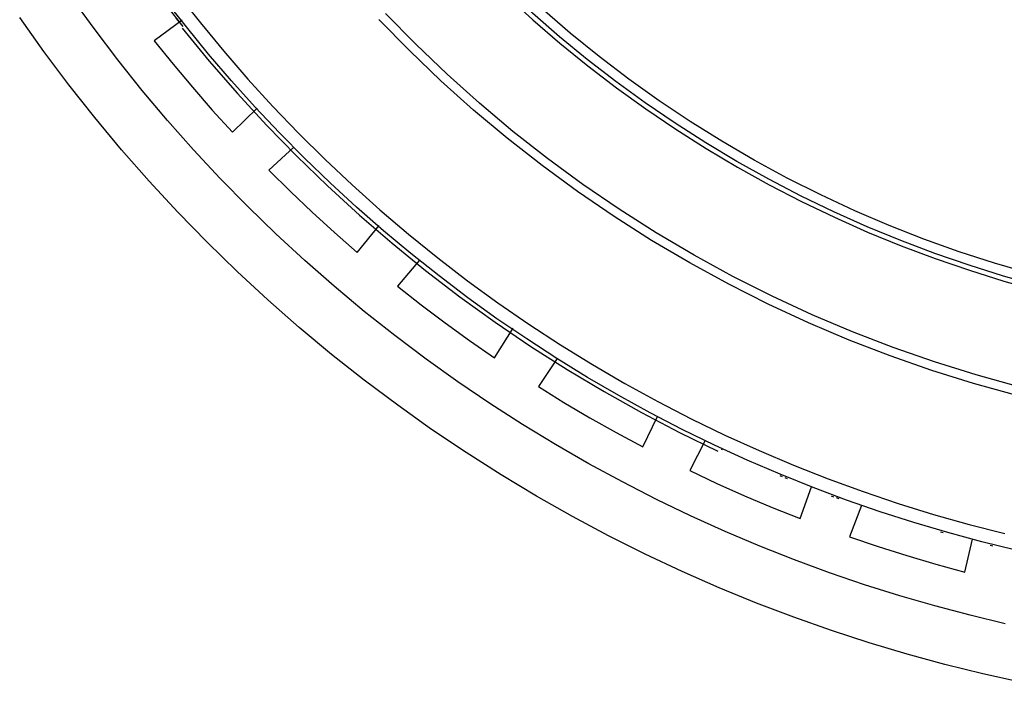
# Model space of a CAD drawing. Header units: millimetres. Extents: x -534 to -34, y 1269 to 1769.
# Tile 14 of 91: x -334 to -298, y 1370 to 1395. Entities that reach past the tile are written whole.
import ezdxf

# ---------------------------------------------------------------- set-up
doc = ezdxf.new("R2010")
doc.units = ezdxf.units.MM
doc.layers.add('ROXX_B.FLEX', color=7, linetype='Continuous', true_color=0x000000)

msp = doc.modelspace()

# ---------------------------------------------------------------- linework, layer by layer
at = {"layer": 'ROXX_B.FLEX', "color": 18, "lineweight": -3, "true_color": 0x000000}
for points in [[(-296.784, 1385.23), (-298.104, 1385.613), (-299.415, 1386.038), (-300.716, 1386.504), (-302.004, 1387.01), (-303.278, 1387.557), (-304.536, 1388.142), (-305.775, 1388.766), (-306.995, 1389.428), (-308.194, 1390.127), (-309.369, 1390.862), (-310.52, 1391.631), (-311.644, 1392.433), (-312.741, 1393.268), (-313.809, 1394.133), (-314.847, 1395.027), (-315.854, 1395.949), (-316.828, 1396.896), (-317.769, 1397.868), (-318.676, 1398.863), (-319.548, 1399.879), (-320.386, 1400.913), (-321.187, 1401.965), (-321.952, 1403.033)], [(-296.481, 1384.775), (-297.767, 1385.136), (-299.046, 1385.535), (-300.316, 1385.973), (-301.574, 1386.449), (-302.819, 1386.962), (-304.05, 1387.513), (-305.264, 1388.1), (-306.46, 1388.723), (-307.637, 1389.38), (-308.793, 1390.071), (-309.926, 1390.796), (-311.036, 1391.552), (-312.12, 1392.339), (-313.179, 1393.155), (-314.209, 1393.999), (-315.211, 1394.87), (-316.184, 1395.766), (-317.126, 1396.686), (-318.037, 1397.628), (-318.916, 1398.591), (-319.763, 1399.574), (-320.577, 1400.574), (-321.357, 1401.591)], [(-321.363, 1401.314), (-320.578, 1400.302), (-319.761, 1399.307), (-318.911, 1398.329), (-318.029, 1397.371), (-317.115, 1396.434), (-316.171, 1395.519), (-315.196, 1394.627), (-314.192, 1393.762), (-313.16, 1392.922), (-312.1, 1392.111), (-311.015, 1391.329), (-309.905, 1390.578), (-308.771, 1389.858), (-307.615, 1389.171), (-306.438, 1388.517), (-305.243, 1387.899), (-304.029, 1387.315), (-302.799, 1386.768), (-301.555, 1386.258), (-300.298, 1385.785), (-299.03, 1385.35), (-297.752, 1384.954), (-296.467, 1384.595)], [(-330.473, 1397.515), (-329.914, 1396.715), (-329.34, 1395.924), (-328.753, 1395.144), (-328.152, 1394.374)], [(-297.706, 1372.268), (-299.007, 1372.58), (-300.309, 1372.924), (-301.61, 1373.301), (-302.911, 1373.711), (-304.209, 1374.154), (-305.503, 1374.63), (-306.793, 1375.14), (-308.077, 1375.683), (-309.353, 1376.26), (-310.621, 1376.87), (-311.878, 1377.514), (-313.125, 1378.191), (-314.36, 1378.901), (-315.58, 1379.643), (-316.786, 1380.418), (-317.975, 1381.224), (-319.147, 1382.062), (-320.3, 1382.931), (-321.434, 1383.83), (-322.546, 1384.758), (-323.636, 1385.715), (-324.703, 1386.7), (-325.746, 1387.712), (-326.763, 1388.75), (-327.754, 1389.814), (-328.717, 1390.901), (-329.653, 1392.012), (-330.559, 1393.144), (-331.436, 1394.298), (-332.283, 1395.471)], [(-297.31, 1374.995), (-298.572, 1375.303), (-299.831, 1375.642), (-301.086, 1376.013), (-302.336, 1376.414), (-303.579, 1376.846), (-304.815, 1377.308), (-306.043, 1377.802), (-307.26, 1378.325), (-308.467, 1378.879), (-309.662, 1379.462), (-310.844, 1380.075), (-312.012, 1380.716), (-313.165, 1381.386), (-314.301, 1382.084), (-315.421, 1382.809), (-316.522, 1383.56), (-317.604, 1384.337), (-318.666, 1385.14), (-319.708, 1385.967), (-320.727, 1386.817), (-321.725, 1387.69), (-322.699, 1388.585), (-323.649, 1389.501), (-324.574, 1390.437), (-325.475, 1391.392), (-326.35, 1392.365), (-327.198, 1393.355), (-328.02, 1394.361), (-328.816, 1395.382)], [(-328.332, 1395.572), (-327.497, 1394.507), (-326.632, 1393.459), (-325.739, 1392.428), (-324.816, 1391.417), (-323.865, 1390.426), (-322.887, 1389.456), (-321.883, 1388.509), (-320.852, 1387.586), (-319.796, 1386.687), (-318.716, 1385.813), (-317.613, 1384.967), (-316.488, 1384.147), (-315.341, 1383.356), (-314.174, 1382.595), (-312.989, 1381.863), (-311.785, 1381.162), (-310.565, 1380.492), (-309.329, 1379.854), (-308.08, 1379.249), (-306.817, 1378.676), (-305.542, 1378.136), (-304.258, 1377.63), (-302.964, 1377.157), (-301.663, 1376.719), (-300.355, 1376.314), (-299.042, 1375.944), (-297.725, 1375.607)], [(-328.415, 1394.688), (-328.281, 1394.533), (-328.152, 1394.374)], [(-297.234, 1381.046), (-298.782, 1381.475), (-300.321, 1381.956), (-301.848, 1382.488), (-303.361, 1383.073), (-304.857, 1383.708), (-306.334, 1384.393), (-307.789, 1385.127), (-309.22, 1385.909), (-310.625, 1386.738), (-312, 1387.613), (-313.344, 1388.531), (-314.655, 1389.492), (-315.931, 1390.493), (-317.17, 1391.533), (-318.371, 1392.609), (-319.531, 1393.72), (-320.65, 1394.862)], [(-297.317, 1380.727), (-298.875, 1381.159), (-300.424, 1381.643), (-301.962, 1382.18), (-303.485, 1382.768), (-304.991, 1383.407), (-306.478, 1384.097), (-307.943, 1384.836), (-309.383, 1385.623), (-310.797, 1386.458), (-312.181, 1387.338), (-313.534, 1388.263), (-314.854, 1389.23), (-316.139, 1390.238), (-317.386, 1391.285), (-318.595, 1392.368), (-319.763, 1393.486), (-320.889, 1394.636)], [(-308.196, 1378.709), (-308.18, 1378.745)], [(-304.151, 1377.004), (-304.058, 1376.969)], [(-303.965, 1376.935), (-303.871, 1376.901)], [(-298.26, 1375.176), (-298.167, 1375.154)]]:
    msp.add_lwpolyline(points, dxfattribs=at)
at = {"layer": 'ROXX_B.FLEX', "color": 18, "true_color": 0x000000}
for points in [[(-297.142, 1370.097), (-298.54, 1370.408), (-299.939, 1370.754), (-301.339, 1371.136), (-302.738, 1371.555), (-304.134, 1372.011), (-305.527, 1372.503), (-306.915, 1373.033), (-308.296, 1373.6), (-309.67, 1374.204), (-311.034, 1374.845), (-312.387, 1375.523), (-313.728, 1376.238), (-315.055, 1376.99), (-316.367, 1377.777), (-317.662, 1378.6), (-318.939, 1379.459), (-320.196, 1380.352), (-321.433, 1381.279), (-322.647, 1382.239), (-323.838, 1383.231), (-325.004, 1384.255), (-326.143, 1385.31), (-327.256, 1386.394), (-328.34, 1387.506), (-329.394, 1388.646), (-330.418, 1389.812), (-331.41, 1391.002), (-332.371, 1392.217), (-333.298, 1393.453), (-334.191, 1394.711)], [(-297.142, 1370.097), (-298.54, 1370.408), (-299.939, 1370.754), (-301.339, 1371.136), (-302.738, 1371.555), (-304.134, 1372.011), (-305.527, 1372.503), (-306.915, 1373.033), (-308.296, 1373.6), (-309.67, 1374.204), (-311.034, 1374.845), (-312.387, 1375.523), (-313.728, 1376.238), (-315.055, 1376.99), (-316.367, 1377.777), (-317.662, 1378.6), (-318.939, 1379.459), (-320.196, 1380.352), (-321.433, 1381.279), (-322.647, 1382.239), (-323.838, 1383.231), (-325.004, 1384.255), (-326.143, 1385.31), (-327.256, 1386.394), (-328.34, 1387.506), (-329.394, 1388.646), (-330.418, 1389.812), (-331.41, 1391.002), (-332.371, 1392.217), (-333.298, 1393.453), (-334.191, 1394.711)], [(-328.181, 1394.616), (-329.207, 1393.851)], [(-328.181, 1394.616), (-329.207, 1393.851)], [(-328.173, 1394.317), (-327.17, 1393.093), (-326.13, 1391.896), (-325.053, 1390.725), (-323.941, 1389.584), (-322.794, 1388.474), (-321.614, 1387.395), (-320.403, 1386.351), (-319.162, 1385.341), (-317.892, 1384.367), (-316.594, 1383.431), (-315.272, 1382.534), (-313.926, 1381.676), (-312.558, 1380.859), (-311.17, 1380.083), (-309.764, 1379.348), (-308.341, 1378.657)], [(-328.173, 1394.317), (-327.17, 1393.093), (-326.13, 1391.896), (-325.053, 1390.725), (-323.941, 1389.584), (-322.794, 1388.474), (-321.614, 1387.395), (-320.403, 1386.351), (-319.162, 1385.341), (-317.892, 1384.367), (-316.594, 1383.431), (-315.272, 1382.534), (-313.926, 1381.676), (-312.558, 1380.859), (-311.17, 1380.083), (-309.764, 1379.348), (-308.341, 1378.657)], [(-329.207, 1393.851), (-328.508, 1392.982), (-327.792, 1392.126), (-327.06, 1391.285), (-326.31, 1390.459)], [(-329.207, 1393.851), (-328.508, 1392.982), (-327.792, 1392.126), (-327.06, 1391.285), (-326.31, 1390.459)], [(-326.31, 1390.459), (-325.399, 1391.349)], [(-326.31, 1390.459), (-325.399, 1391.349)], [(-324.046, 1389.914), (-324.963, 1389.052)], [(-324.046, 1389.914), (-324.963, 1389.052)], [(-324.963, 1389.052), (-324.17, 1388.267), (-323.362, 1387.499), (-322.539, 1386.746), (-321.701, 1386.01)], [(-324.963, 1389.052), (-324.17, 1388.267), (-323.362, 1387.499), (-322.539, 1386.746), (-321.701, 1386.01)], [(-321.701, 1386.01), (-320.884, 1387.012)], [(-321.701, 1386.01), (-320.884, 1387.012)], [(-319.388, 1385.726), (-320.203, 1384.764)], [(-319.388, 1385.726), (-320.203, 1384.764)], [(-320.203, 1384.764), (-319.327, 1384.075), (-318.437, 1383.402), (-317.534, 1382.748), (-316.618, 1382.111)], [(-320.203, 1384.764), (-319.327, 1384.075), (-318.437, 1383.402), (-317.534, 1382.748), (-316.618, 1382.111)], [(-316.618, 1382.111), (-315.916, 1383.204)], [(-316.618, 1382.111), (-315.916, 1383.204)], [(-314.292, 1382.085), (-314.989, 1381.043)], [(-314.292, 1382.085), (-314.989, 1381.043)], [(-314.989, 1381.043), (-314.04, 1380.457), (-313.079, 1379.89), (-312.108, 1379.342), (-311.126, 1378.813)], [(-314.989, 1381.043), (-314.04, 1380.457), (-313.079, 1379.89), (-312.108, 1379.342), (-311.126, 1378.813)], [(-311.126, 1378.813), (-310.572, 1379.938)], [(-311.126, 1378.813), (-310.572, 1379.938)], [(-308.81, 1379.053), (-309.386, 1377.936)], [(-308.81, 1379.053), (-309.386, 1377.936)], [(-309.386, 1377.936), (-308.377, 1377.461), (-307.359, 1377.006), (-306.331, 1376.572), (-305.296, 1376.157)], [(-309.386, 1377.936), (-308.377, 1377.461), (-307.359, 1377.006), (-306.331, 1376.572), (-305.296, 1376.157)], [(-306.049, 1377.752), (-305.957, 1377.714)], [(-306.049, 1377.752), (-305.957, 1377.714)], [(-305.865, 1377.676), (-305.772, 1377.638)], [(-305.865, 1377.676), (-305.772, 1377.638)], [(-305.296, 1376.157), (-304.875, 1377.332)], [(-305.296, 1376.157), (-304.875, 1377.332)], [(-303.025, 1376.649), (-303.468, 1375.483)], [(-303.025, 1376.649), (-303.468, 1375.483)], [(-303.468, 1375.483), (-302.412, 1375.126), (-301.348, 1374.789), (-300.278, 1374.473), (-299.203, 1374.179)], [(-303.468, 1375.483), (-302.412, 1375.126), (-301.348, 1374.789), (-300.278, 1374.473), (-299.203, 1374.179)], [(-300.103, 1375.67), (-300.008, 1375.643)], [(-300.103, 1375.67), (-300.008, 1375.643)], [(-299.203, 1374.179), (-298.918, 1375.393)], [(-299.203, 1374.179), (-298.918, 1375.393)]]:
    msp.add_lwpolyline(points, dxfattribs=at)

doc.saveas('drawing.dxf')
